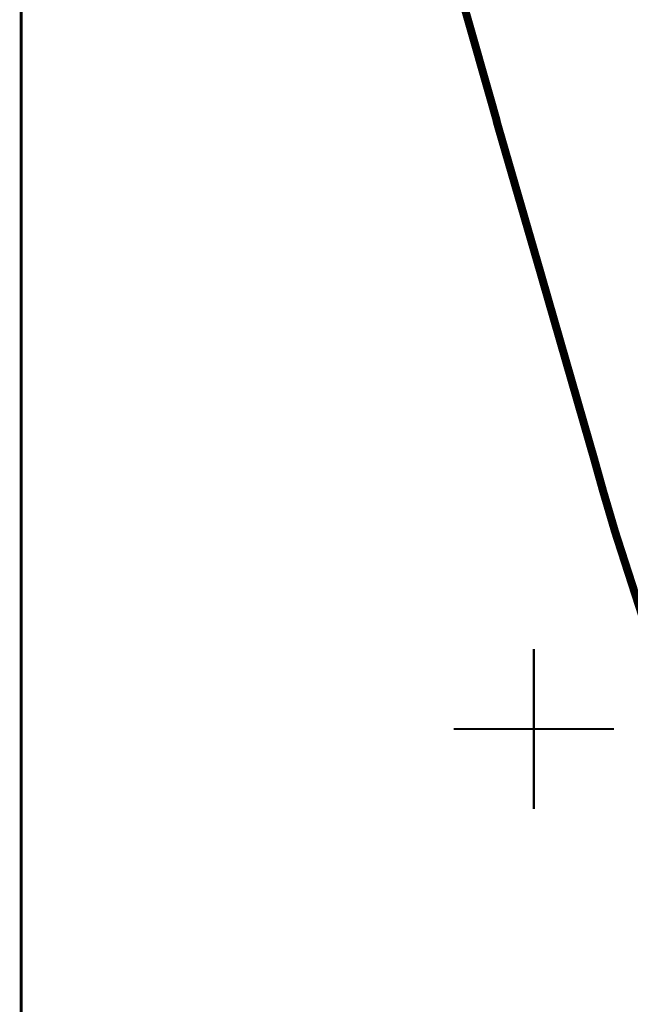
# Model space of a CAD drawing. Extents: x 6425777 to 6426103, y 6050596 to 6051176.
# Tile 41 of 72: x 6425784 to 6425803, y 6050941 to 6050972. Entities that reach past the tile are written whole.
import ezdxf

# ---------------------------------------------------------------- set-up
doc = ezdxf.new("R2010")
doc.units = 0
doc.header["$MEASUREMENT"] = 0
doc.linetypes.add('GAP', pattern=[3, 2, -0.5, 0, -0.5])
doc.layers.get('0').update_dxf_attribs({"linetype": 'CONTINUOUS'})
for name, color, linetype in [('Ramka', 7, 'CONTINUOUS'), ('siatka', 1, 'CONTINUOUS'), ('Zakres', 7, 'GAP')]:
    doc.layers.add(name, color=color, linetype=linetype)

msp = doc.modelspace()

# ---------------------------------------------------------------- linework, layer by layer
for p in [(6425798.83, 6050969.02), (6425798.85, 6050968.92), (6425800.16, 6050964.4), (6425801.87, 6050958.46), (6425802.16, 6050957.42), (6425802.54, 6050956.13)]:
    msp.add_point(p)
at = {"layer": 'Ramka', "linetype": 'Continuous', "const_width": 0.09}
msp.add_lwpolyline([(6425784.003, 6051170), (6426089, 6051170), (6426089, 6050603), (6425784.003, 6050603)], close=True, dxfattribs=at)
at = {"layer": 'siatka', "color": 2, "linetype": 'Continuous', "const_width": 0.07}
for points in [[(6425800, 6050947.5), (6425800, 6050952.5)], [(6425797.5, 6050950), (6425802.5, 6050950)]]:
    msp.add_lwpolyline(points, dxfattribs=at)
at = {"layer": 'Zakres', "linetype": 'GAP', "const_width": 0.25}
msp.add_lwpolyline([(6425797.72, 6050972.92), (6425798.83, 6050969.02), (6425798.85, 6050968.92), (6425800.16, 6050964.4), (6425801.87, 6050958.46), (6425802.16, 6050957.42), (6425802.54, 6050956.13), (6425804.19, 6050951.02), (6425804.46, 6050950.23), (6425809.09, 6050937.15), (6425814.47, 6050916.6), (6425814.87, 6050915.2), (6425815.43, 6050913.42), (6425815.44, 6050913.38), (6425816.35, 6050910.52), (6425818.63, 6050900.57), (6425818.78, 6050899.93), (6425819.81, 6050895.85), (6425819.82, 6050895.81), (6425826.22, 6050870.59), (6425827.46, 6050868), (6425837.87, 6050823.64)], dxfattribs=at)

doc.saveas('drawing.dxf')
